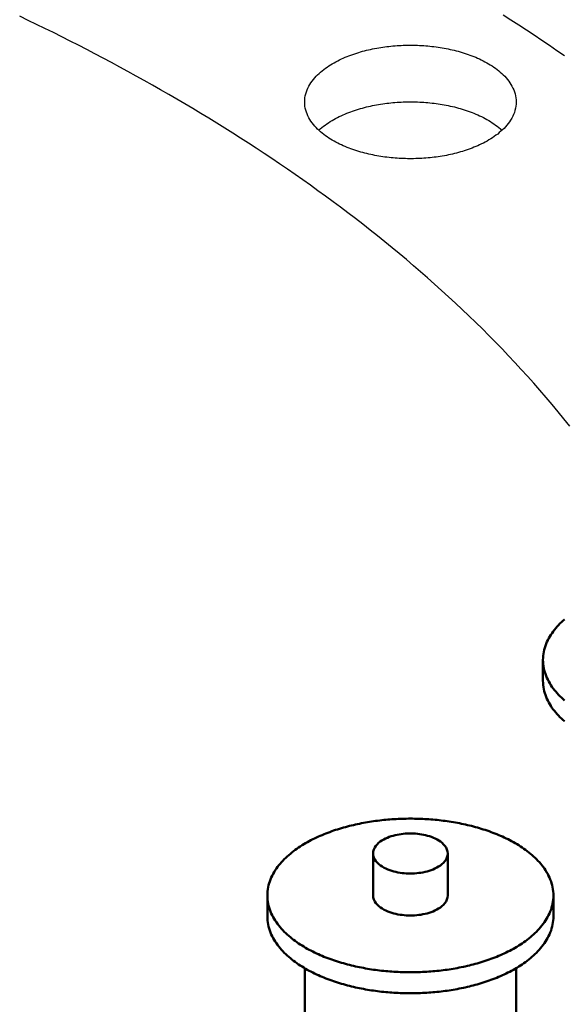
# Model space of a CAD drawing. Header units: millimetres. Extents: x 0 to 841, y 0 to 594.
# Tile 29 of 50: x 419 to 451, y 317 to 374. Entities that reach past the tile are written whole.
import ezdxf

# ---------------------------------------------------------------- set-up
doc = ezdxf.new("R2010")
doc.units = ezdxf.units.MM
doc.layers.add('FINA', color=7, linetype='CONTINUOUS', lineweight=25)
doc.layers.add('VIS', color=7, linetype='CONTINUOUS', lineweight=50)

msp = doc.modelspace()

# ---------------------------------------------------------------- linework, layer by layer
at = {"layer": 'FINA'}
for points in [[(450.576, 372.221), (450.132, 372.526), (449.686, 372.829), (449.239, 373.129), (448.791, 373.428), (448.341, 373.724), (447.89, 374.018), (447.438, 374.311), (446.984, 374.601)], [(450.887, 350.513), (450.544, 350.941), (450.197, 351.366), (449.847, 351.787), (449.493, 352.205), (449.135, 352.62), (448.773, 353.032), (448.408, 353.441), (448.039, 353.847), (447.667, 354.249), (447.292, 354.649), (446.913, 355.045), (446.532, 355.438), (446.147, 355.829), (445.759, 356.216), (445.368, 356.6), (444.974, 356.981), (444.577, 357.359), (444.178, 357.734), (443.775, 358.107), (443.37, 358.476), (442.962, 358.842), (442.552, 359.206), (442.139, 359.566), (441.724, 359.924), (441.306, 360.279), (440.886, 360.631), (440.463, 360.98), (440.039, 361.326), (439.612, 361.67), (439.182, 362.011), (438.751, 362.349), (438.317, 362.684), (437.882, 363.017), (437.444, 363.347), (437.004, 363.674), (436.563, 363.999), (436.119, 364.321), (435.674, 364.64), (435.226, 364.957), (434.777, 365.271), (434.327, 365.583), (433.874, 365.892), (433.42, 366.198), (432.963, 366.502), (432.506, 366.804), (432.047, 367.103), (431.586, 367.4), (431.123, 367.694), (430.659, 367.986), (430.194, 368.275), (429.727, 368.562), (429.258, 368.847), (428.789, 369.129), (428.317, 369.409), (427.845, 369.687), (427.371, 369.962), (426.895, 370.235), (426.419, 370.506), (425.941, 370.774), (425.462, 371.041), (424.982, 371.305), (424.5, 371.566), (424.017, 371.826), (423.533, 372.083), (423.048, 372.339), (422.562, 372.592), (422.075, 372.843), (421.587, 373.091), (421.097, 373.338), (420.607, 373.583), (420.115, 373.825), (419.622, 374.066), (419.129, 374.304), (418.634, 374.54)], [(450.887, 350.513), (450.544, 350.941), (450.197, 351.366), (449.847, 351.787), (449.493, 352.205), (449.135, 352.62), (448.773, 353.032), (448.408, 353.441), (448.039, 353.847), (447.667, 354.249), (447.292, 354.649), (446.913, 355.045), (446.532, 355.438), (446.147, 355.829), (445.759, 356.216), (445.368, 356.6), (444.974, 356.981), (444.577, 357.359), (444.178, 357.734), (443.775, 358.107), (443.37, 358.476), (442.962, 358.842), (442.552, 359.206), (442.139, 359.566), (441.724, 359.924), (441.306, 360.279), (440.886, 360.631), (440.463, 360.98), (440.039, 361.326), (439.612, 361.67), (439.182, 362.011), (438.751, 362.349), (438.317, 362.684), (437.882, 363.017), (437.444, 363.347), (437.004, 363.674), (436.563, 363.999), (436.119, 364.321), (435.674, 364.64), (435.226, 364.957), (434.777, 365.271), (434.327, 365.583), (433.874, 365.892), (433.42, 366.198), (432.963, 366.502), (432.506, 366.804), (432.047, 367.103), (431.586, 367.4), (431.123, 367.694), (430.659, 367.986), (430.194, 368.275), (429.727, 368.562), (429.258, 368.847), (428.789, 369.129), (428.317, 369.409), (427.845, 369.687), (427.371, 369.962), (426.895, 370.235), (426.419, 370.506), (425.941, 370.774), (425.462, 371.041), (424.982, 371.305), (424.5, 371.566), (424.017, 371.826), (423.533, 372.083), (423.048, 372.339), (422.562, 372.592), (422.075, 372.843), (421.587, 373.091), (421.097, 373.338), (420.607, 373.583), (420.115, 373.825), (419.622, 374.066), (419.129, 374.304), (418.634, 374.54)], [(435.343, 369.522), (435.347, 369.642), (435.359, 369.762), (435.379, 369.881), (435.407, 369.998), (435.442, 370.113), (435.484, 370.226), (435.532, 370.337), (435.586, 370.444), (435.646, 370.549), (435.711, 370.651), (435.78, 370.749), (435.854, 370.844), (435.931, 370.937), (436.012, 371.026), (436.097, 371.112), (436.184, 371.195), (436.274, 371.275), (436.366, 371.353), (436.461, 371.428), (436.557, 371.5), (436.656, 371.569), (436.756, 371.636), (436.857, 371.701), (436.96, 371.763), (437.065, 371.823), (437.171, 371.881), (437.278, 371.937), (437.385, 371.99), (437.494, 372.042), (437.604, 372.092), (437.715, 372.139), (437.826, 372.185), (437.938, 372.229), (438.051, 372.272), (438.165, 372.312), (438.279, 372.351), (438.394, 372.388), (438.509, 372.424), (438.624, 372.458), (438.74, 372.49), (438.857, 372.521), (438.974, 372.55), (439.091, 372.578), (439.209, 372.605), (439.326, 372.63), (439.445, 372.653), (439.563, 372.675), (439.682, 372.696), (439.801, 372.715), (439.92, 372.733), (440.039, 372.75), (440.159, 372.765), (440.279, 372.78), (440.398, 372.792), (440.518, 372.804), (440.638, 372.814), (440.759, 372.823), (440.879, 372.83), (440.999, 372.837), (441.12, 372.842), (441.24, 372.845), (441.361, 372.848), (441.481, 372.849), (441.602, 372.849), (441.722, 372.848), (441.843, 372.845), (441.963, 372.842), (442.083, 372.837), (442.204, 372.83), (442.324, 372.823), (442.444, 372.814), (442.564, 372.804), (442.684, 372.792), (442.804, 372.78), (442.924, 372.765), (443.043, 372.75), (443.163, 372.733), (443.282, 372.715), (443.401, 372.696), (443.519, 372.675), (443.638, 372.653), (443.756, 372.63), (443.874, 372.605), (443.992, 372.578), (444.109, 372.55), (444.226, 372.521), (444.342, 372.49), (444.458, 372.458), (444.574, 372.424), (444.689, 372.388), (444.804, 372.351), (444.918, 372.312), (445.031, 372.272), (445.144, 372.229), (445.256, 372.185), (445.368, 372.139), (445.478, 372.092), (445.588, 372.042), (445.697, 371.99), (445.805, 371.937), (445.912, 371.881), (446.018, 371.823), (446.122, 371.763), (446.225, 371.701), (446.327, 371.636), (446.427, 371.569), (446.526, 371.5), (446.622, 371.428), (446.717, 371.353), (446.809, 371.275), (446.899, 371.195), (446.986, 371.112), (447.07, 371.026), (447.151, 370.937), (447.229, 370.844), (447.302, 370.749), (447.372, 370.651), (447.437, 370.549), (447.496, 370.444), (447.551, 370.337), (447.599, 370.226), (447.641, 370.113), (447.676, 369.998), (447.703, 369.881), (447.723, 369.762), (447.735, 369.642), (447.74, 369.522)], [(445.924, 367.168), (445.817, 367.112), (445.709, 367.058), (445.6, 367.007), (445.491, 366.957), (445.38, 366.909), (445.268, 366.863), (445.156, 366.818), (445.043, 366.776), (444.93, 366.735), (444.816, 366.696), (444.701, 366.659), (444.586, 366.623), (444.47, 366.589), (444.354, 366.556), (444.237, 366.525), (444.12, 366.495), (444.003, 366.467), (443.885, 366.441), (443.767, 366.416), (443.649, 366.392), (443.53, 366.37), (443.411, 366.349), (443.292, 366.329), (443.173, 366.311), (443.054, 366.294), (442.934, 366.279), (442.814, 366.265), (442.694, 366.252), (442.574, 366.24), (442.454, 366.23), (442.334, 366.221), (442.213, 366.213), (442.093, 366.207), (441.972, 366.202), (441.852, 366.198), (441.731, 366.195), (441.61, 366.194), (441.49, 366.194), (441.369, 366.195), (441.248, 366.197), (441.128, 366.201), (441.007, 366.206), (440.887, 366.212), (440.766, 366.22), (440.646, 366.229), (440.526, 366.239), (440.406, 366.25), (440.286, 366.263), (440.166, 366.277), (440.046, 366.292), (439.927, 366.309), (439.807, 366.327), (439.688, 366.346), (439.569, 366.367), (439.451, 366.389), (439.333, 366.412), (439.214, 366.437), (439.097, 366.463), (438.979, 366.491), (438.862, 366.521), (438.746, 366.551), (438.629, 366.584), (438.514, 366.618), (438.398, 366.653), (438.284, 366.69), (438.169, 366.729), (438.056, 366.77), (437.943, 366.812), (437.83, 366.856), (437.719, 366.902), (437.608, 366.95), (437.498, 366.999), (437.389, 367.051), (437.281, 367.104), (437.174, 367.16), (437.068, 367.218), (436.963, 367.278), (436.86, 367.34), (436.758, 367.405), (436.658, 367.472), (436.559, 367.542), (436.463, 367.614), (436.368, 367.689), (436.275, 367.766), (436.185, 367.846), (436.098, 367.93), (436.014, 368.016), (435.933, 368.105), (435.855, 368.197), (435.781, 368.293), (435.711, 368.391), (435.646, 368.493), (435.587, 368.598), (435.532, 368.706), (435.484, 368.816), (435.442, 368.929), (435.407, 369.045), (435.379, 369.162), (435.359, 369.281), (435.347, 369.401), (435.343, 369.522)], [(436.17, 367.86), (436.26, 367.941), (436.352, 368.02), (436.447, 368.095), (436.543, 368.168), (436.642, 368.238), (436.742, 368.305), (436.844, 368.371), (436.947, 368.433), (437.052, 368.494), (437.158, 368.552), (437.265, 368.608), (437.373, 368.662), (437.482, 368.714), (437.592, 368.764), (437.703, 368.813), (437.815, 368.859), (437.927, 368.903), (438.041, 368.946), (438.154, 368.987), (438.269, 369.026), (438.384, 369.063), (438.499, 369.099), (438.615, 369.133), (438.732, 369.166), (438.848, 369.197), (438.966, 369.226), (439.083, 369.254), (439.201, 369.281), (439.319, 369.306), (439.438, 369.33), (439.557, 369.352), (439.676, 369.373), (439.795, 369.393), (439.915, 369.411), (440.034, 369.427), (440.154, 369.443), (440.274, 369.457), (440.395, 369.47), (440.515, 369.481), (440.635, 369.492), (440.756, 369.5), (440.877, 369.508), (440.997, 369.514), (441.118, 369.52), (441.239, 369.523), (441.36, 369.526), (441.481, 369.527), (441.602, 369.527), (441.723, 369.526), (441.844, 369.523), (441.964, 369.52), (442.085, 369.514), (442.206, 369.508), (442.327, 369.5), (442.447, 369.492), (442.568, 369.481), (442.688, 369.47), (442.808, 369.457), (442.928, 369.443), (443.048, 369.427), (443.168, 369.411), (443.287, 369.393), (443.407, 369.373), (443.526, 369.352), (443.645, 369.33), (443.763, 369.306), (443.881, 369.281), (443.999, 369.254), (444.117, 369.226), (444.234, 369.197), (444.351, 369.166), (444.467, 369.133), (444.583, 369.099), (444.699, 369.063), (444.814, 369.026), (444.928, 368.987), (445.042, 368.946), (445.155, 368.903), (445.268, 368.859), (445.379, 368.813), (445.49, 368.764), (445.6, 368.714), (445.709, 368.662), (445.818, 368.608), (445.925, 368.552), (446.031, 368.494), (446.135, 368.433), (446.239, 368.371), (446.34, 368.305), (446.441, 368.238), (446.539, 368.168), (446.636, 368.095), (446.73, 368.02), (446.822, 367.941), (446.912, 367.86)], [(447.74, 369.522), (447.735, 369.397), (447.722, 369.273), (447.701, 369.15), (447.671, 369.029), (447.634, 368.91), (447.589, 368.793), (447.538, 368.679), (447.48, 368.569), (447.417, 368.461), (447.348, 368.357), (447.274, 368.257), (447.196, 368.159), (447.114, 368.065), (447.029, 367.974), (446.94, 367.887), (446.848, 367.802), (446.754, 367.721), (446.657, 367.642), (446.557, 367.567), (446.456, 367.494), (446.353, 367.424), (446.248, 367.356), (446.141, 367.291), (446.033, 367.229), (445.924, 367.168)], [(450.571, 339.188), (450.481, 339.108), (450.393, 339.026), (450.307, 338.942), (450.223, 338.856), (450.142, 338.767), (450.063, 338.676), (449.986, 338.583), (449.913, 338.488), (449.843, 338.39), (449.776, 338.29), (449.712, 338.188), (449.653, 338.083), (449.597, 337.976), (449.546, 337.868), (449.499, 337.757), (449.457, 337.644), (449.42, 337.529), (449.388, 337.413), (449.362, 337.296), (449.341, 337.177), (449.326, 337.058), (449.317, 336.938), (449.314, 336.817)], [(449.314, 336.817), (449.317, 336.697), (449.326, 336.577), (449.341, 336.458), (449.362, 336.339), (449.388, 336.222), (449.42, 336.106), (449.457, 335.991), (449.499, 335.878), (449.545, 335.767), (449.597, 335.659), (449.652, 335.552), (449.712, 335.447), (449.775, 335.345), (449.842, 335.245), (449.912, 335.147), (449.986, 335.052), (450.062, 334.959), (450.141, 334.868), (450.222, 334.779), (450.306, 334.693), (450.392, 334.609), (450.48, 334.527), (450.57, 334.447)], [(449.314, 336.817), (449.314, 335.587)], [(449.314, 335.587), (449.317, 335.467), (449.326, 335.347), (449.341, 335.227), (449.362, 335.109), (449.388, 334.991), (449.42, 334.875), (449.457, 334.761), (449.499, 334.648), (449.545, 334.537), (449.597, 334.428), (449.652, 334.321), (449.712, 334.217), (449.775, 334.115), (449.842, 334.015), (449.912, 333.917), (449.986, 333.822), (450.062, 333.728), (450.141, 333.638), (450.222, 333.549), (450.306, 333.463), (450.392, 333.379), (450.48, 333.297), (450.57, 333.217)], [(449.927, 323.01), (449.924, 323.131), (449.915, 323.251), (449.9, 323.37), (449.88, 323.489), (449.853, 323.606), (449.822, 323.722), (449.785, 323.837), (449.743, 323.95), (449.696, 324.06), (449.644, 324.169), (449.589, 324.276), (449.529, 324.381), (449.466, 324.483), (449.399, 324.583), (449.329, 324.681), (449.255, 324.776), (449.179, 324.869), (449.1, 324.96), (449.018, 325.049), (448.934, 325.135), (448.848, 325.219), (448.76, 325.301), (448.67, 325.381), (448.578, 325.459), (448.485, 325.535), (448.39, 325.609), (448.293, 325.68), (448.195, 325.75), (448.096, 325.819), (447.995, 325.885), (447.894, 325.949), (447.791, 326.012), (447.687, 326.073), (447.583, 326.133), (447.477, 326.191), (447.371, 326.247), (447.263, 326.302), (447.155, 326.355), (447.047, 326.406), (446.937, 326.457), (446.827, 326.505), (446.717, 326.553), (446.605, 326.599), (446.493, 326.644), (446.381, 326.687), (446.268, 326.729), (446.155, 326.77), (446.041, 326.809), (445.927, 326.848), (445.813, 326.885), (445.698, 326.921), (445.583, 326.955), (445.467, 326.989), (445.351, 327.021), (445.235, 327.052), (445.118, 327.082), (445.001, 327.111), (444.884, 327.139), (444.767, 327.166), (444.649, 327.192), (444.531, 327.217), (444.413, 327.24), (444.295, 327.263), (444.177, 327.284), (444.058, 327.305), (443.939, 327.325), (443.82, 327.343), (443.701, 327.361), (443.582, 327.377), (443.463, 327.393), (443.343, 327.407), (443.223, 327.421), (443.104, 327.434), (442.984, 327.445), (442.864, 327.456), (442.744, 327.466), (442.624, 327.475), (442.504, 327.483), (442.384, 327.49), (442.263, 327.496), (442.143, 327.501), (442.023, 327.505), (441.902, 327.508), (441.782, 327.511), (441.662, 327.512), (441.541, 327.512), (441.421, 327.512), (441.301, 327.511), (441.18, 327.508), (441.06, 327.505), (440.94, 327.501), (440.819, 327.496), (440.699, 327.49), (440.579, 327.483), (440.459, 327.475), (440.339, 327.466), (440.219, 327.456), (440.099, 327.445), (439.979, 327.434), (439.859, 327.421), (439.74, 327.407), (439.62, 327.393), (439.501, 327.377), (439.381, 327.361), (439.262, 327.343), (439.143, 327.325), (439.025, 327.305), (438.906, 327.284), (438.788, 327.263), (438.669, 327.24), (438.551, 327.217), (438.433, 327.192), (438.316, 327.166), (438.198, 327.139), (438.081, 327.111), (437.965, 327.082), (437.848, 327.052), (437.732, 327.021), (437.616, 326.989), (437.5, 326.955), (437.385, 326.921), (437.27, 326.885), (437.155, 326.848), (437.041, 326.809), (436.927, 326.77), (436.814, 326.729), (436.701, 326.687), (436.589, 326.644), (436.477, 326.599), (436.366, 326.553), (436.255, 326.505), (436.145, 326.457), (436.036, 326.406), (435.927, 326.355), (435.819, 326.302), (435.712, 326.247), (435.606, 326.191), (435.5, 326.133), (435.395, 326.073), (435.292, 326.012), (435.189, 325.949), (435.087, 325.885), (434.987, 325.819), (434.887, 325.75), (434.79, 325.68), (434.693, 325.609), (434.598, 325.535), (434.504, 325.459), (434.412, 325.381), (434.322, 325.301), (434.234, 325.219), (434.148, 325.135), (434.064, 325.049), (433.983, 324.96), (433.904, 324.869), (433.827, 324.776), (433.754, 324.681), (433.684, 324.583), (433.617, 324.483), (433.553, 324.381), (433.494, 324.276), (433.438, 324.169), (433.387, 324.06), (433.34, 323.95), (433.298, 323.837), (433.261, 323.722), (433.229, 323.606), (433.203, 323.489), (433.182, 323.37), (433.167, 323.251), (433.158, 323.131), (433.155, 323.01)], [(443.729, 325.471), (443.718, 325.59), (443.685, 325.706), (443.634, 325.814), (443.567, 325.914), (443.489, 326.005), (443.403, 326.088), (443.309, 326.163), (443.21, 326.231), (443.106, 326.292), (443, 326.346), (442.89, 326.396), (442.778, 326.44), (442.665, 326.479), (442.55, 326.513), (442.434, 326.543), (442.317, 326.569), (442.199, 326.591), (442.08, 326.609), (441.961, 326.624), (441.841, 326.634), (441.721, 326.641), (441.601, 326.645), (441.481, 326.645), (441.361, 326.641), (441.241, 326.634), (441.122, 326.624), (441.003, 326.609), (440.884, 326.591), (440.766, 326.569), (440.649, 326.543), (440.533, 326.513), (440.418, 326.479), (440.304, 326.44), (440.193, 326.396), (440.083, 326.346), (439.976, 326.292), (439.873, 326.231), (439.774, 326.163), (439.68, 326.088), (439.593, 326.005), (439.515, 325.914), (439.449, 325.814), (439.398, 325.706), (439.365, 325.59), (439.354, 325.471)], [(439.354, 325.471), (439.366, 325.349), (439.4, 325.231), (439.453, 325.121), (439.522, 325.019), (439.603, 324.926), (439.693, 324.843), (439.79, 324.767), (439.892, 324.699), (439.999, 324.638), (440.109, 324.583), (440.221, 324.534), (440.336, 324.491), (440.453, 324.452), (440.571, 324.418), (440.69, 324.389), (440.811, 324.364), (440.932, 324.343), (441.053, 324.326), (441.176, 324.313), (441.298, 324.304), (441.421, 324.298), (441.544, 324.296), (441.667, 324.298), (441.789, 324.304), (441.912, 324.313), (442.034, 324.327), (442.156, 324.344), (442.277, 324.365), (442.397, 324.39), (442.516, 324.42), (442.634, 324.454), (442.751, 324.492), (442.866, 324.536), (442.978, 324.585), (443.088, 324.64)], [(439.354, 325.471), (439.354, 323.01)], [(443.088, 324.64), (443.194, 324.702), (443.296, 324.769), (443.392, 324.845), (443.481, 324.928), (443.562, 325.021), (443.63, 325.122), (443.683, 325.232), (443.717, 325.349), (443.729, 325.471)], [(443.729, 325.471), (443.729, 323.01)], [(433.155, 323.01), (433.158, 322.89), (433.167, 322.77), (433.182, 322.65), (433.203, 322.532), (433.229, 322.415), (433.261, 322.298), (433.298, 322.184), (433.34, 322.071), (433.387, 321.96), (433.438, 321.851), (433.494, 321.745), (433.553, 321.64), (433.616, 321.538), (433.683, 321.438), (433.754, 321.34), (433.827, 321.245), (433.903, 321.152), (433.982, 321.061), (434.064, 320.972), (434.147, 320.886), (434.233, 320.802), (434.322, 320.72), (434.412, 320.64), (434.503, 320.562), (434.597, 320.486), (434.692, 320.413), (434.788, 320.341), (434.886, 320.271), (434.986, 320.203), (435.086, 320.136), (435.188, 320.072), (435.29, 320.009), (435.394, 319.948), (435.498, 319.888), (435.604, 319.831), (435.71, 319.774), (435.818, 319.72), (435.926, 319.666), (436.034, 319.615), (436.144, 319.565), (436.254, 319.516), (436.364, 319.468), (436.475, 319.422), (436.587, 319.378), (436.699, 319.334), (436.812, 319.292), (436.925, 319.251), (437.039, 319.212), (437.153, 319.174), (437.267, 319.136), (437.382, 319.101), (437.498, 319.066), (437.613, 319.032), (437.729, 319), (437.845, 318.969), (437.962, 318.939), (438.079, 318.91), (438.196, 318.882), (438.313, 318.855), (438.43, 318.829), (438.548, 318.804), (438.666, 318.781), (438.784, 318.758), (438.903, 318.737), (439.021, 318.716), (439.14, 318.696), (439.259, 318.678), (439.378, 318.66), (439.497, 318.644), (439.617, 318.628), (439.736, 318.613), (439.856, 318.6), (439.975, 318.587), (440.095, 318.575), (440.215, 318.565), (440.335, 318.555), (440.455, 318.546), (440.575, 318.538), (440.695, 318.531), (440.815, 318.525), (440.935, 318.52), (441.056, 318.515), (441.176, 318.512), (441.296, 318.51), (441.417, 318.508), (441.537, 318.508), (441.657, 318.508), (441.778, 318.51), (441.898, 318.512), (442.018, 318.515), (442.139, 318.519), (442.259, 318.524), (442.379, 318.53), (442.499, 318.537), (442.619, 318.545), (442.739, 318.554), (442.859, 318.564), (442.979, 318.575), (443.099, 318.586), (443.218, 318.599), (443.338, 318.612), (443.457, 318.627), (443.577, 318.643), (443.696, 318.659), (443.815, 318.677), (443.934, 318.695), (444.053, 318.715), (444.171, 318.735), (444.29, 318.757), (444.408, 318.779), (444.526, 318.803), (444.644, 318.827), (444.761, 318.853), (444.879, 318.88), (444.996, 318.908), (445.112, 318.937), (445.229, 318.967), (445.345, 318.998), (445.461, 319.03), (445.577, 319.063), (445.692, 319.098), (445.807, 319.134), (445.921, 319.171), (446.036, 319.209), (446.149, 319.248), (446.262, 319.289), (446.375, 319.331), (446.488, 319.374), (446.599, 319.419), (446.711, 319.465), (446.821, 319.512), (446.931, 319.561), (447.041, 319.611), (447.149, 319.663), (447.257, 319.716), (447.365, 319.77), (447.471, 319.827)], [(433.155, 323.01), (433.155, 321.78)], [(439.354, 323.01), (439.366, 322.888), (439.4, 322.77), (439.453, 322.66), (439.522, 322.558), (439.603, 322.466), (439.693, 322.382), (439.79, 322.306), (439.892, 322.238), (439.999, 322.177), (440.109, 322.123), (440.221, 322.074), (440.336, 322.03), (440.453, 321.991), (440.571, 321.957), (440.69, 321.928), (440.811, 321.903), (440.932, 321.882), (441.053, 321.865), (441.176, 321.852), (441.298, 321.843), (441.421, 321.837), (441.544, 321.836), (441.667, 321.838), (441.789, 321.843), (441.912, 321.853), (442.034, 321.866), (442.156, 321.883), (442.277, 321.904), (442.397, 321.929), (442.516, 321.959), (442.634, 321.993), (442.751, 322.032), (442.866, 322.075), (442.978, 322.125), (443.088, 322.18)], [(443.088, 322.18), (443.194, 322.241), (443.296, 322.309), (443.392, 322.384), (443.481, 322.468), (443.562, 322.56), (443.63, 322.661), (443.683, 322.771), (443.717, 322.889), (443.729, 323.01)], [(447.471, 319.827), (447.577, 319.884), (447.682, 319.944), (447.786, 320.005), (447.889, 320.068), (447.99, 320.132), (448.091, 320.199), (448.191, 320.267), (448.289, 320.337), (448.386, 320.409), (448.481, 320.483), (448.575, 320.558), (448.667, 320.636), (448.757, 320.716), (448.845, 320.798), (448.932, 320.882), (449.016, 320.969), (449.097, 321.058), (449.177, 321.148), (449.253, 321.242), (449.327, 321.337), (449.397, 321.435), (449.464, 321.535), (449.528, 321.638), (449.588, 321.742), (449.644, 321.849), (449.695, 321.958), (449.742, 322.069), (449.784, 322.182), (449.821, 322.297), (449.853, 322.413), (449.88, 322.531), (449.9, 322.65), (449.915, 322.769), (449.924, 322.89), (449.927, 323.01)], [(449.927, 323.01), (449.927, 321.78)], [(433.155, 321.78), (433.158, 321.66), (433.167, 321.54), (433.182, 321.42), (433.203, 321.302), (433.229, 321.184), (433.261, 321.068), (433.298, 320.954), (433.34, 320.841), (433.387, 320.73), (433.438, 320.621), (433.494, 320.514), (433.553, 320.41), (433.616, 320.308), (433.683, 320.208), (433.754, 320.11), (433.827, 320.014), (433.903, 319.921), (433.982, 319.83), (434.064, 319.742), (434.147, 319.656), (434.233, 319.571), (434.322, 319.489), (434.412, 319.41), (434.503, 319.332), (434.597, 319.256), (434.692, 319.182), (434.788, 319.11), (434.886, 319.04), (434.986, 318.972), (435.086, 318.906), (435.188, 318.841), (435.29, 318.779), (435.394, 318.718), (435.498, 318.658), (435.604, 318.6), (435.71, 318.544), (435.818, 318.489), (435.926, 318.436), (436.034, 318.384), (436.144, 318.334), (436.254, 318.285), (436.364, 318.238), (436.475, 318.192), (436.587, 318.147), (436.699, 318.104), (436.812, 318.062), (436.925, 318.021), (437.039, 317.981), (437.153, 317.943), (437.267, 317.906), (437.382, 317.87), (437.498, 317.836), (437.613, 317.802), (437.729, 317.77), (437.845, 317.738), (437.962, 317.708), (438.079, 317.679), (438.196, 317.651), (438.313, 317.624), (438.43, 317.599), (438.548, 317.574), (438.666, 317.55), (438.784, 317.528), (438.903, 317.506), (439.021, 317.486), (439.14, 317.466), (439.259, 317.447), (439.378, 317.43), (439.497, 317.413), (439.617, 317.398), (439.736, 317.383), (439.856, 317.369), (439.975, 317.357), (440.095, 317.345), (440.215, 317.334), (440.335, 317.324), (440.455, 317.315), (440.575, 317.307), (440.695, 317.3), (440.815, 317.294), (440.935, 317.289), (441.056, 317.285), (441.176, 317.282), (441.296, 317.279), (441.417, 317.278), (441.537, 317.277), (441.657, 317.278), (441.778, 317.279), (441.898, 317.282), (442.018, 317.285), (442.139, 317.289), (442.259, 317.294), (442.379, 317.3), (442.499, 317.307), (442.619, 317.315), (442.739, 317.324), (442.859, 317.333), (442.979, 317.344), (443.099, 317.356), (443.218, 317.368), (443.338, 317.382), (443.457, 317.397), (443.577, 317.412), (443.696, 317.429), (443.815, 317.446), (443.934, 317.465), (444.053, 317.484), (444.171, 317.505), (444.29, 317.526), (444.408, 317.549), (444.526, 317.572), (444.644, 317.597), (444.761, 317.623), (444.879, 317.649), (444.996, 317.677), (445.112, 317.706), (445.229, 317.736), (445.345, 317.767), (445.461, 317.8), (445.577, 317.833), (445.692, 317.868), (445.807, 317.903), (445.921, 317.94), (446.036, 317.979), (446.149, 318.018), (446.262, 318.059), (446.375, 318.101), (446.488, 318.144), (446.599, 318.189), (446.711, 318.235), (446.821, 318.282), (446.931, 318.331), (447.041, 318.381), (447.149, 318.432), (447.257, 318.485), (447.365, 318.54), (447.471, 318.596)], [(447.471, 318.596), (447.577, 318.654), (447.682, 318.713), (447.786, 318.775), (447.889, 318.837), (447.99, 318.902), (448.091, 318.968), (448.191, 319.036), (448.289, 319.106), (448.386, 319.178), (448.481, 319.252), (448.575, 319.328), (448.667, 319.406), (448.757, 319.486), (448.845, 319.568), (448.932, 319.652), (449.016, 319.739), (449.097, 319.827), (449.177, 319.918), (449.253, 320.011), (449.327, 320.107), (449.397, 320.205), (449.464, 320.305), (449.528, 320.407), (449.588, 320.512), (449.644, 320.619), (449.695, 320.728), (449.742, 320.839), (449.784, 320.952), (449.821, 321.067), (449.853, 321.183), (449.88, 321.301), (449.9, 321.419), (449.915, 321.539), (449.924, 321.659), (449.927, 321.78)], [(435.343, 318.747), (435.343, 296.188)], [(447.74, 318.747), (447.74, 296.188)]]:
    msp.add_lwpolyline(points, dxfattribs=at)
at = {"layer": 'VIS'}
for points in [[(450.571, 339.188), (450.481, 339.108), (450.393, 339.026), (450.307, 338.942), (450.223, 338.856), (450.142, 338.767), (450.063, 338.676), (449.986, 338.583), (449.913, 338.488), (449.843, 338.39), (449.776, 338.29), (449.712, 338.188), (449.653, 338.083), (449.597, 337.976), (449.546, 337.868), (449.499, 337.757), (449.457, 337.644), (449.42, 337.529), (449.388, 337.413), (449.362, 337.296), (449.341, 337.177), (449.326, 337.058), (449.317, 336.938), (449.314, 336.817)], [(449.314, 336.817), (449.317, 336.697), (449.326, 336.577), (449.341, 336.458), (449.362, 336.339), (449.388, 336.222), (449.42, 336.106), (449.457, 335.991), (449.499, 335.878), (449.545, 335.767), (449.597, 335.659), (449.652, 335.552), (449.712, 335.447), (449.775, 335.345), (449.842, 335.245), (449.912, 335.147), (449.986, 335.052), (450.062, 334.959), (450.141, 334.868), (450.222, 334.779), (450.306, 334.693), (450.392, 334.609), (450.48, 334.527), (450.57, 334.447)], [(449.314, 336.817), (449.314, 335.587)], [(449.314, 335.587), (449.317, 335.467), (449.326, 335.347), (449.341, 335.227), (449.362, 335.109), (449.388, 334.991), (449.42, 334.875), (449.457, 334.761), (449.499, 334.648), (449.545, 334.537), (449.597, 334.428), (449.652, 334.321), (449.712, 334.217), (449.775, 334.115), (449.842, 334.015), (449.912, 333.917), (449.986, 333.822), (450.062, 333.728), (450.141, 333.638), (450.222, 333.549), (450.306, 333.463), (450.392, 333.379), (450.48, 333.297), (450.57, 333.217)], [(449.927, 323.01), (449.924, 323.131), (449.915, 323.251), (449.9, 323.37), (449.88, 323.489), (449.853, 323.606), (449.822, 323.722), (449.785, 323.837), (449.743, 323.95), (449.696, 324.06), (449.644, 324.169), (449.589, 324.276), (449.529, 324.381), (449.466, 324.483), (449.399, 324.583), (449.329, 324.681), (449.255, 324.776), (449.179, 324.869), (449.1, 324.96), (449.018, 325.049), (448.934, 325.135), (448.848, 325.219), (448.76, 325.301), (448.67, 325.381), (448.578, 325.459), (448.485, 325.535), (448.39, 325.609), (448.293, 325.68), (448.195, 325.75), (448.096, 325.819), (447.995, 325.885), (447.894, 325.949), (447.791, 326.012), (447.687, 326.073), (447.583, 326.133), (447.477, 326.191), (447.371, 326.247), (447.263, 326.302), (447.155, 326.355), (447.047, 326.406), (446.937, 326.457), (446.827, 326.505), (446.717, 326.553), (446.605, 326.599), (446.493, 326.644), (446.381, 326.687), (446.268, 326.729), (446.155, 326.77), (446.041, 326.809), (445.927, 326.848), (445.813, 326.885), (445.698, 326.921), (445.583, 326.955), (445.467, 326.989), (445.351, 327.021), (445.235, 327.052), (445.118, 327.082), (445.001, 327.111), (444.884, 327.139), (444.767, 327.166), (444.649, 327.192), (444.531, 327.217), (444.413, 327.24), (444.295, 327.263), (444.177, 327.284), (444.058, 327.305), (443.939, 327.325), (443.82, 327.343), (443.701, 327.361), (443.582, 327.377), (443.463, 327.393), (443.343, 327.407), (443.223, 327.421), (443.104, 327.434), (442.984, 327.445), (442.864, 327.456), (442.744, 327.466), (442.624, 327.475), (442.504, 327.483), (442.384, 327.49), (442.263, 327.496), (442.143, 327.501), (442.023, 327.505), (441.902, 327.508), (441.782, 327.511), (441.662, 327.512), (441.541, 327.512), (441.421, 327.512), (441.301, 327.511), (441.18, 327.508), (441.06, 327.505), (440.94, 327.501), (440.819, 327.496), (440.699, 327.49), (440.579, 327.483), (440.459, 327.475), (440.339, 327.466), (440.219, 327.456), (440.099, 327.445), (439.979, 327.434), (439.859, 327.421), (439.74, 327.407), (439.62, 327.393), (439.501, 327.377), (439.381, 327.361), (439.262, 327.343), (439.143, 327.325), (439.025, 327.305), (438.906, 327.284), (438.788, 327.263), (438.669, 327.24), (438.551, 327.217), (438.433, 327.192), (438.316, 327.166), (438.198, 327.139), (438.081, 327.111), (437.965, 327.082), (437.848, 327.052), (437.732, 327.021), (437.616, 326.989), (437.5, 326.955), (437.385, 326.921), (437.27, 326.885), (437.155, 326.848), (437.041, 326.809), (436.927, 326.77), (436.814, 326.729), (436.701, 326.687), (436.589, 326.644), (436.477, 326.599), (436.366, 326.553), (436.255, 326.505), (436.145, 326.457), (436.036, 326.406), (435.927, 326.355), (435.819, 326.302), (435.712, 326.247), (435.606, 326.191), (435.5, 326.133), (435.395, 326.073), (435.292, 326.012), (435.189, 325.949), (435.087, 325.885), (434.987, 325.819), (434.887, 325.75), (434.79, 325.68), (434.693, 325.609), (434.598, 325.535), (434.504, 325.459), (434.412, 325.381), (434.322, 325.301), (434.234, 325.219), (434.148, 325.135), (434.064, 325.049), (433.983, 324.96), (433.904, 324.869), (433.827, 324.776), (433.754, 324.681), (433.684, 324.583), (433.617, 324.483), (433.553, 324.381), (433.494, 324.276), (433.438, 324.169), (433.387, 324.06), (433.34, 323.95), (433.298, 323.837), (433.261, 323.722), (433.229, 323.606), (433.203, 323.489), (433.182, 323.37), (433.167, 323.251), (433.158, 323.131), (433.155, 323.01)], [(443.729, 325.471), (443.718, 325.59), (443.685, 325.706), (443.634, 325.814), (443.567, 325.914), (443.489, 326.005), (443.403, 326.088), (443.309, 326.163), (443.21, 326.231), (443.106, 326.292), (443, 326.346), (442.89, 326.396), (442.778, 326.44), (442.665, 326.479), (442.55, 326.513), (442.434, 326.543), (442.317, 326.569), (442.199, 326.591), (442.08, 326.609), (441.961, 326.624), (441.841, 326.634), (441.721, 326.641), (441.601, 326.645), (441.481, 326.645), (441.361, 326.641), (441.241, 326.634), (441.122, 326.624), (441.003, 326.609), (440.884, 326.591), (440.766, 326.569), (440.649, 326.543), (440.533, 326.513), (440.418, 326.479), (440.304, 326.44), (440.193, 326.396), (440.083, 326.346), (439.976, 326.292), (439.873, 326.231), (439.774, 326.163), (439.68, 326.088), (439.593, 326.005), (439.515, 325.914), (439.449, 325.814), (439.398, 325.706), (439.365, 325.59), (439.354, 325.471)], [(439.354, 325.471), (439.366, 325.349), (439.4, 325.231), (439.453, 325.121), (439.522, 325.019), (439.603, 324.926), (439.693, 324.843), (439.79, 324.767), (439.892, 324.699), (439.999, 324.638), (440.109, 324.583), (440.221, 324.534), (440.336, 324.491), (440.453, 324.452), (440.571, 324.418), (440.69, 324.389), (440.811, 324.364), (440.932, 324.343), (441.053, 324.326), (441.176, 324.313), (441.298, 324.304), (441.421, 324.298), (441.544, 324.296), (441.667, 324.298), (441.789, 324.304), (441.912, 324.313), (442.034, 324.327), (442.156, 324.344), (442.277, 324.365), (442.397, 324.39), (442.516, 324.42), (442.634, 324.454), (442.751, 324.492), (442.866, 324.536), (442.978, 324.585), (443.088, 324.64)], [(439.354, 325.471), (439.354, 323.01)], [(443.088, 324.64), (443.194, 324.702), (443.296, 324.769), (443.392, 324.845), (443.481, 324.928), (443.562, 325.021), (443.63, 325.122), (443.683, 325.232), (443.717, 325.349), (443.729, 325.471)], [(443.729, 325.471), (443.729, 323.01)], [(433.155, 323.01), (433.158, 322.89), (433.167, 322.77), (433.182, 322.65), (433.203, 322.532), (433.229, 322.415), (433.261, 322.298), (433.298, 322.184), (433.34, 322.071), (433.387, 321.96), (433.438, 321.851), (433.494, 321.745), (433.553, 321.64), (433.616, 321.538), (433.683, 321.438), (433.754, 321.34), (433.827, 321.245), (433.903, 321.152), (433.982, 321.061), (434.064, 320.972), (434.147, 320.886), (434.233, 320.802), (434.322, 320.72), (434.412, 320.64), (434.503, 320.562), (434.597, 320.486), (434.692, 320.413), (434.788, 320.341), (434.886, 320.271), (434.986, 320.203), (435.086, 320.136), (435.188, 320.072), (435.29, 320.009), (435.394, 319.948), (435.498, 319.888), (435.604, 319.831), (435.71, 319.774), (435.818, 319.72), (435.926, 319.666), (436.034, 319.615), (436.144, 319.565), (436.254, 319.516), (436.364, 319.468), (436.475, 319.422), (436.587, 319.378), (436.699, 319.334), (436.812, 319.292), (436.925, 319.251), (437.039, 319.212), (437.153, 319.174), (437.267, 319.136), (437.382, 319.101), (437.498, 319.066), (437.613, 319.032), (437.729, 319), (437.845, 318.969), (437.962, 318.939), (438.079, 318.91), (438.196, 318.882), (438.313, 318.855), (438.43, 318.829), (438.548, 318.804), (438.666, 318.781), (438.784, 318.758), (438.903, 318.737), (439.021, 318.716), (439.14, 318.696), (439.259, 318.678), (439.378, 318.66), (439.497, 318.644), (439.617, 318.628), (439.736, 318.613), (439.856, 318.6), (439.975, 318.587), (440.095, 318.575), (440.215, 318.565), (440.335, 318.555), (440.455, 318.546), (440.575, 318.538), (440.695, 318.531), (440.815, 318.525), (440.935, 318.52), (441.056, 318.515), (441.176, 318.512), (441.296, 318.51), (441.417, 318.508), (441.537, 318.508), (441.657, 318.508), (441.778, 318.51), (441.898, 318.512), (442.018, 318.515), (442.139, 318.519), (442.259, 318.524), (442.379, 318.53), (442.499, 318.537), (442.619, 318.545), (442.739, 318.554), (442.859, 318.564), (442.979, 318.575), (443.099, 318.586), (443.218, 318.599), (443.338, 318.612), (443.457, 318.627), (443.577, 318.643), (443.696, 318.659), (443.815, 318.677), (443.934, 318.695), (444.053, 318.715), (444.171, 318.735), (444.29, 318.757), (444.408, 318.779), (444.526, 318.803), (444.644, 318.827), (444.761, 318.853), (444.879, 318.88), (444.996, 318.908), (445.112, 318.937), (445.229, 318.967), (445.345, 318.998), (445.461, 319.03), (445.577, 319.063), (445.692, 319.098), (445.807, 319.134), (445.921, 319.171), (446.036, 319.209), (446.149, 319.248), (446.262, 319.289), (446.375, 319.331), (446.488, 319.374), (446.599, 319.419), (446.711, 319.465), (446.821, 319.512), (446.931, 319.561), (447.041, 319.611), (447.149, 319.663), (447.257, 319.716), (447.365, 319.77), (447.471, 319.827)], [(433.155, 323.01), (433.155, 321.78)], [(439.354, 323.01), (439.366, 322.888), (439.4, 322.77), (439.453, 322.66), (439.522, 322.558), (439.603, 322.466), (439.693, 322.382), (439.79, 322.306), (439.892, 322.238), (439.999, 322.177), (440.109, 322.123), (440.221, 322.074), (440.336, 322.03), (440.453, 321.991), (440.571, 321.957), (440.69, 321.928), (440.811, 321.903), (440.932, 321.882), (441.053, 321.865), (441.176, 321.852), (441.298, 321.843), (441.421, 321.837), (441.544, 321.836), (441.667, 321.838), (441.789, 321.843), (441.912, 321.853), (442.034, 321.866), (442.156, 321.883), (442.277, 321.904), (442.397, 321.929), (442.516, 321.959), (442.634, 321.993), (442.751, 322.032), (442.866, 322.075), (442.978, 322.125), (443.088, 322.18)], [(443.088, 322.18), (443.194, 322.241), (443.296, 322.309), (443.392, 322.384), (443.481, 322.468), (443.562, 322.56), (443.63, 322.661), (443.683, 322.771), (443.717, 322.889), (443.729, 323.01)], [(447.471, 319.827), (447.577, 319.884), (447.682, 319.944), (447.786, 320.005), (447.889, 320.068), (447.99, 320.132), (448.091, 320.199), (448.191, 320.267), (448.289, 320.337), (448.386, 320.409), (448.481, 320.483), (448.575, 320.558), (448.667, 320.636), (448.757, 320.716), (448.845, 320.798), (448.932, 320.882), (449.016, 320.969), (449.097, 321.058), (449.177, 321.148), (449.253, 321.242), (449.327, 321.337), (449.397, 321.435), (449.464, 321.535), (449.528, 321.638), (449.588, 321.742), (449.644, 321.849), (449.695, 321.958), (449.742, 322.069), (449.784, 322.182), (449.821, 322.297), (449.853, 322.413), (449.88, 322.531), (449.9, 322.65), (449.915, 322.769), (449.924, 322.89), (449.927, 323.01)], [(449.927, 323.01), (449.927, 321.78)], [(433.155, 321.78), (433.158, 321.66), (433.167, 321.54), (433.182, 321.42), (433.203, 321.302), (433.229, 321.184), (433.261, 321.068), (433.298, 320.954), (433.34, 320.841), (433.387, 320.73), (433.438, 320.621), (433.494, 320.514), (433.553, 320.41), (433.616, 320.308), (433.683, 320.208), (433.754, 320.11), (433.827, 320.014), (433.903, 319.921), (433.982, 319.83), (434.064, 319.742), (434.147, 319.656), (434.233, 319.571), (434.322, 319.489), (434.412, 319.41), (434.503, 319.332), (434.597, 319.256), (434.692, 319.182), (434.788, 319.11), (434.886, 319.04), (434.986, 318.972), (435.086, 318.906), (435.188, 318.841), (435.29, 318.779), (435.394, 318.718), (435.498, 318.658), (435.604, 318.6), (435.71, 318.544), (435.818, 318.489), (435.926, 318.436), (436.034, 318.384), (436.144, 318.334), (436.254, 318.285), (436.364, 318.238), (436.475, 318.192), (436.587, 318.147), (436.699, 318.104), (436.812, 318.062), (436.925, 318.021), (437.039, 317.981), (437.153, 317.943), (437.267, 317.906), (437.382, 317.87), (437.498, 317.836), (437.613, 317.802), (437.729, 317.77), (437.845, 317.738), (437.962, 317.708), (438.079, 317.679), (438.196, 317.651), (438.313, 317.624), (438.43, 317.599), (438.548, 317.574), (438.666, 317.55), (438.784, 317.528), (438.903, 317.506), (439.021, 317.486), (439.14, 317.466), (439.259, 317.447), (439.378, 317.43), (439.497, 317.413), (439.617, 317.398), (439.736, 317.383), (439.856, 317.369), (439.975, 317.357), (440.095, 317.345), (440.215, 317.334), (440.335, 317.324), (440.455, 317.315), (440.575, 317.307), (440.695, 317.3), (440.815, 317.294), (440.935, 317.289), (441.056, 317.285), (441.176, 317.282), (441.296, 317.279), (441.417, 317.278), (441.537, 317.277), (441.657, 317.278), (441.778, 317.279), (441.898, 317.282), (442.018, 317.285), (442.139, 317.289), (442.259, 317.294), (442.379, 317.3), (442.499, 317.307), (442.619, 317.315), (442.739, 317.324), (442.859, 317.333), (442.979, 317.344), (443.099, 317.356), (443.218, 317.368), (443.338, 317.382), (443.457, 317.397), (443.577, 317.412), (443.696, 317.429), (443.815, 317.446), (443.934, 317.465), (444.053, 317.484), (444.171, 317.505), (444.29, 317.526), (444.408, 317.549), (444.526, 317.572), (444.644, 317.597), (444.761, 317.623), (444.879, 317.649), (444.996, 317.677), (445.112, 317.706), (445.229, 317.736), (445.345, 317.767), (445.461, 317.8), (445.577, 317.833), (445.692, 317.868), (445.807, 317.903), (445.921, 317.94), (446.036, 317.979), (446.149, 318.018), (446.262, 318.059), (446.375, 318.101), (446.488, 318.144), (446.599, 318.189), (446.711, 318.235), (446.821, 318.282), (446.931, 318.331), (447.041, 318.381), (447.149, 318.432), (447.257, 318.485), (447.365, 318.54), (447.471, 318.596)], [(447.471, 318.596), (447.577, 318.654), (447.682, 318.713), (447.786, 318.775), (447.889, 318.837), (447.99, 318.902), (448.091, 318.968), (448.191, 319.036), (448.289, 319.106), (448.386, 319.178), (448.481, 319.252), (448.575, 319.328), (448.667, 319.406), (448.757, 319.486), (448.845, 319.568), (448.932, 319.652), (449.016, 319.739), (449.097, 319.827), (449.177, 319.918), (449.253, 320.011), (449.327, 320.107), (449.397, 320.205), (449.464, 320.305), (449.528, 320.407), (449.588, 320.512), (449.644, 320.619), (449.695, 320.728), (449.742, 320.839), (449.784, 320.952), (449.821, 321.067), (449.853, 321.183), (449.88, 321.301), (449.9, 321.419), (449.915, 321.539), (449.924, 321.659), (449.927, 321.78)], [(435.343, 318.747), (435.343, 296.188)], [(447.74, 318.747), (447.74, 296.188)]]:
    msp.add_lwpolyline(points, dxfattribs=at)

doc.saveas('drawing.dxf')
